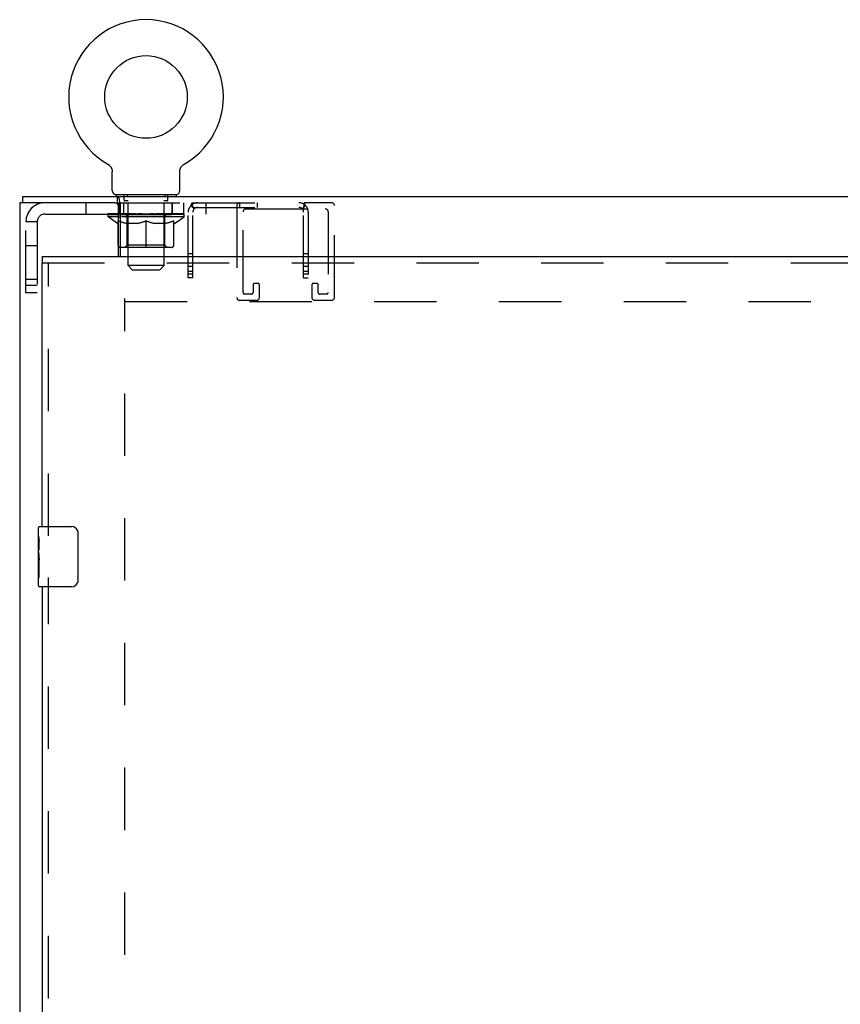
# Model space of a CAD drawing. Header units: inches. Extents: x 0 to 189, y 0 to 122.
# Tile 37 of 51: x 67 to 81, y 72 to 89. Entities that reach past the tile are written whole.
import ezdxf

# ---------------------------------------------------------------- set-up
doc = ezdxf.new("R2010")
doc.units = ezdxf.units.IN
doc.header["$LTSCALE"] = 10.388889
doc.header["$MEASUREMENT"] = 0
doc.linetypes.add('HIDDEN', pattern=[0.2, 0.1, -0.1])
doc.layers.get('0').update_dxf_attribs({"linetype": 'CONTINUOUS'})
doc.layers.add('DEFAULT_2', color=8, linetype='HIDDEN')
doc.layers.add('DOOR_ASSEMBLY', color=7, linetype='CONTINUOUS')

msp = doc.modelspace()

# ---------------------------------------------------------------- linework, layer by layer
at = {"color": 7, "linetype": 'Continuous'}
for p, q in [((68.349, 86.365), (68.349, 86.365)), ((68.349, 86.365), (68.353, 86.362)), ((68.35, 86.364), (68.351, 86.363)), ((68.353, 86.362), (68.357, 86.359)), ((68.357, 86.359), (68.362, 86.356)), ((68.361, 86.357), (68.366, 86.353)), ((68.365, 86.354), (68.37, 86.35)), ((68.369, 86.35), (68.373, 86.347)), ((68.373, 86.347), (68.377, 86.344)), ((68.377, 86.344), (68.381, 86.34)), ((68.381, 86.34), (68.384, 86.336)), ((68.384, 86.336), (68.388, 86.332)), ((68.387, 86.333), (68.391, 86.329)), ((68.391, 86.329), (68.394, 86.324)), ((68.394, 86.325), (68.397, 86.32)), ((68.397, 86.32), (68.4, 86.316)), ((68.399, 86.316), (68.402, 86.312)), ((68.402, 86.312), (68.405, 86.307)), ((68.405, 86.307), (68.407, 86.303)), ((68.407, 86.303), (68.409, 86.298)), ((68.409, 86.298), (68.411, 86.293)), ((68.411, 86.294), (68.413, 86.289)), ((68.413, 86.289), (68.415, 86.284)), ((68.414, 86.284), (68.416, 86.279)), ((68.416, 86.279), (68.417, 86.274)), ((68.417, 86.274), (68.418, 86.269)), ((69.55, 86.269), (69.551, 86.274)), ((69.551, 86.274), (69.552, 86.279)), ((69.552, 86.279), (69.554, 86.284)), ((69.553, 86.284), (69.555, 86.289)), ((69.555, 86.289), (69.557, 86.294)), ((69.557, 86.293), (69.559, 86.298)), ((69.559, 86.298), (69.561, 86.303)), ((69.561, 86.303), (69.563, 86.307)), ((69.563, 86.307), (69.566, 86.312)), ((69.566, 86.312), (69.569, 86.316)), ((69.568, 86.316), (69.571, 86.32)), ((69.571, 86.32), (69.574, 86.325)), ((69.574, 86.324), (69.577, 86.329)), ((69.577, 86.329), (69.581, 86.333)), ((69.58, 86.332), (69.584, 86.336)), ((69.584, 86.336), (69.587, 86.34)), ((69.587, 86.34), (69.591, 86.344)), ((69.591, 86.344), (69.595, 86.347)), ((69.595, 86.347), (69.599, 86.35)), ((69.598, 86.35), (69.603, 86.354)), ((69.602, 86.353), (69.607, 86.357)), ((69.606, 86.356), (69.611, 86.359)), ((69.611, 86.359), (69.615, 86.362)), ((69.611, 86.359), (69.612, 86.36)), ((69.615, 86.362), (69.619, 86.365)), ((69.617, 86.363), (69.618, 86.364)), ((68.418, 86.269), (68.419, 86.264)), ((68.419, 86.264), (68.42, 86.259)), ((68.42, 86.259), (68.421, 86.254)), ((68.421, 86.254), (68.421, 86.249)), ((68.422, 85.926), (68.422, 86.24)), ((69.547, 86.254), (69.548, 86.259)), ((69.547, 86.249), (69.547, 86.254)), ((69.547, 86.244), (69.547, 86.249)), ((69.547, 86.244), (69.547, 86.249)), ((69.547, 86.24), (69.547, 86.244)), ((69.547, 85.926), (69.547, 86.24)), ((69.548, 86.259), (69.549, 86.264)), ((69.549, 86.264), (69.55, 86.269)), ((66.932, 85.723), (66.932, 85.827)), ((68.484, 85.857), (68.484, 85.827)), ((69.484, 85.857), (68.484, 85.857)), ((68.507, 85.723), (68.507, 85.827)), ((69.484, 85.857), (69.484, 85.827)), ((68.466, 85.723), (68.507, 85.723)), ((68.526, 85.49), (68.557, 85.49))]:
    msp.add_line(p, q, dxfattribs=at)
at = {"color": 3, "linetype": 'Continuous'}
for p, q in [((66.932, 85.827), (90.45, 85.827)), ((66.88, 85.723), (66.88, 7.191)), ((68.466, 85.723), (66.88, 85.723)), ((68.526, 84.827), (68.526, 85.663)), ((68.546, 85.746), (68.544, 85.763)), ((68.557, 84.827), (68.557, 85.702)), ((68.557, 85.535), (68.526, 85.535))]:
    msp.add_line(p, q, dxfattribs=at)
at = {"color": 7, "linetype": 'Continuous'}
for points in [[(68.421, 86.249), (68.421, 86.244), (68.422, 86.24)], [(68.528, 85.691), (68.526, 85.697), (68.525, 85.7), (68.524, 85.704), (68.523, 85.707), (68.521, 85.709), (68.52, 85.712), (68.519, 85.714), (68.518, 85.716), (68.516, 85.718), (68.515, 85.72), (68.513, 85.721), (68.511, 85.722), (68.51, 85.722), (68.508, 85.722), (68.507, 85.723)], [(68.557, 85.651), (68.555, 85.652), (68.553, 85.653), (68.551, 85.654), (68.549, 85.656), (68.547, 85.657), (68.546, 85.659), (68.544, 85.661), (68.542, 85.663), (68.541, 85.665), (68.539, 85.667), (68.538, 85.67), (68.536, 85.672), (68.535, 85.675), (68.533, 85.678), (68.532, 85.681), (68.531, 85.684), (68.53, 85.687), (68.528, 85.691)], [(68.526, 85.419), (68.546, 85.412), (68.557, 85.408)]]:
    msp.add_lwpolyline(points, dxfattribs=at)
at = {"color": 3, "linetype": 'Continuous'}
for points in [[(68.544, 85.763), (68.543, 85.768), (68.542, 85.773), (68.541, 85.778), (68.54, 85.782), (68.539, 85.787), (68.538, 85.791), (68.537, 85.794), (68.536, 85.798), (68.535, 85.801), (68.534, 85.804), (68.533, 85.807), (68.531, 85.81), (68.53, 85.813), (68.528, 85.815), (68.527, 85.817), (68.525, 85.819), (68.523, 85.821), (68.522, 85.822), (68.52, 85.823), (68.518, 85.824), (68.516, 85.825), (68.514, 85.826), (68.512, 85.826), (68.51, 85.826), (68.507, 85.827)], [(68.557, 85.702), (68.556, 85.704), (68.555, 85.707), (68.554, 85.711), (68.552, 85.715), (68.551, 85.719), (68.55, 85.725), (68.549, 85.73), (68.548, 85.735), (68.547, 85.74), (68.546, 85.746)]]:
    msp.add_lwpolyline(points, dxfattribs=at)
at = {"color": 7, "linetype": 'Continuous'}
msp.add_circle((68.984, 87.485), 0.688, dxfattribs=at)
for centre, radius, start, end in [((68.984, 87.485), 1.288, 299.5053, 240.4947), ((68.491, 85.926), 0.069, 180, 265), ((69.478, 85.926), 0.069, 275, 360), ((68.558, 85.015), 0.0371, 211.5111, 269.0881)]:
    msp.add_arc(centre, radius, start, end, dxfattribs=at)
at = {"color": 3, "linetype": 'Continuous'}
msp.add_arc((68.466, 85.663), 0.06, 0, 90, dxfattribs=at)
at = {"color": 7, "linetype": 'Continuous'}
msp.add_ellipse((68.984, 85.537), major_axis=(0.633, -0.025), ratio=0.046319, start_param=3.905623, end_param=3.974084, dxfattribs=at)
at = {"layer": 'DEFAULT_2', "color": 8, "linetype": 'HIDDEN'}
for p, q in [((68.349, 86.365), (68.349, 86.365)), ((68.356, 86.36), (68.357, 86.359)), ((69.619, 86.365), (69.619, 86.365)), ((68.619, 85.767), (68.619, 85.847)), ((68.672, 85.857), (68.672, 85.827)), ((69.297, 85.857), (69.297, 85.827)), ((69.349, 85.767), (69.349, 85.847)), ((67.984, 85.723), (67.984, 85.535)), ((68.507, 85.723), (69.757, 85.723)), ((68.544, 85.535), (68.544, 85.723)), ((68.546, 85.535), (68.546, 85.723)), ((68.609, 85.723), (68.609, 85.535)), ((68.689, 85.757), (68.629, 85.757)), ((68.684, 84.676), (68.684, 85.747)), ((69.339, 85.757), (69.279, 85.757)), ((69.284, 84.676), (69.284, 85.747)), ((69.421, 85.535), (69.421, 85.723)), ((69.424, 85.535), (69.424, 85.723)), ((69.609, 85.723), (69.609, 85.535)), ((69.733, 85.676), (69.788, 85.621)), ((69.757, 85.645), (69.757, 85.723)), ((69.757, 85.723), (71.617, 85.723)), ((69.757, 85.645), (71.617, 85.645)), ((69.783, 85.627), (69.783, 85.627)), ((69.984, 85.535), (69.984, 85.723)), ((70.497, 85.677), (70.497, 84.144)), ((70.539, 85.723), (70.539, 85.645)), ((70.647, 85.619), (71.972, 85.619)), ((70.835, 85.723), (70.835, 85.645)), ((71.641, 85.676), (71.585, 85.621)), ((71.617, 85.645), (71.617, 85.723)), ((72.076, 85.723), (71.617, 85.723)), ((72.122, 84.144), (72.122, 85.677)), ((67.302, 85.535), (68.526, 85.535)), ((68.351, 85.49), (68.351, 85.537)), ((68.51, 85.378), (68.351, 85.49)), ((68.526, 85.49), (68.351, 85.49)), ((68.36, 85.53), (68.36, 85.537)), ((68.369, 85.527), (68.369, 85.53)), ((68.369, 85.527), (69.599, 85.527)), ((68.378, 85.527), (68.378, 85.53)), ((68.379, 85.527), (68.379, 85.53)), ((68.389, 85.53), (68.389, 85.537)), ((68.405, 85.527), (68.405, 85.53)), ((68.407, 85.527), (68.407, 85.53)), ((68.436, 85.53), (68.436, 85.537)), ((68.45, 85.527), (68.45, 85.53)), ((68.453, 85.527), (68.453, 85.53)), ((68.657, 85.53), (68.456, 85.53)), ((68.499, 85.53), (68.499, 85.537)), ((68.5, 85.527), (68.5, 85.53)), ((68.501, 85.527), (68.501, 85.53)), ((68.504, 85.527), (68.504, 85.53)), ((68.511, 85.527), (68.511, 85.53)), ((68.511, 85.527), (68.511, 85.53)), ((68.515, 85.527), (68.515, 85.53)), ((68.518, 85.527), (68.518, 85.531)), ((68.522, 85.527), (68.522, 85.53)), ((68.537, 85.527), (68.537, 85.53)), ((68.555, 85.527), (68.555, 85.532)), ((68.555, 85.527), (68.555, 85.53)), ((68.557, 85.535), (69.984, 85.535)), ((69.617, 85.49), (68.557, 85.49)), ((68.575, 85.527), (68.575, 85.53)), ((68.575, 85.527), (68.575, 85.53)), ((68.577, 85.53), (68.577, 85.537)), ((68.587, 85.527), (68.587, 85.53)), ((68.591, 85.527), (68.591, 85.53)), ((68.6, 85.527), (68.6, 85.53)), ((68.611, 85.527), (68.611, 85.534)), ((68.627, 85.527), (68.627, 85.53)), ((68.63, 85.527), (68.63, 85.53)), ((68.657, 85.527), (68.657, 85.53)), ((68.724, 85.53), (68.662, 85.53)), ((68.667, 85.53), (68.667, 85.537)), ((68.671, 85.018), (68.671, 85.487)), ((68.674, 85.527), (68.674, 85.53)), ((68.679, 85.527), (68.679, 85.53)), ((68.685, 85.527), (68.685, 85.535)), ((68.689, 85.527), (68.689, 85.53)), ((68.7, 85.527), (68.7, 85.53)), ((68.724, 85.527), (68.724, 85.53)), ((68.799, 85.53), (68.74, 85.53)), ((68.76, 85.527), (68.76, 85.53)), ((68.767, 85.53), (68.767, 85.537)), ((68.771, 85.527), (68.771, 85.53)), ((68.774, 85.527), (68.774, 85.536)), ((68.776, 85.527), (68.776, 85.53)), ((68.784, 85.527), (68.784, 85.53)), ((68.799, 85.527), (68.799, 85.53)), ((68.879, 85.53), (68.825, 85.53)), ((68.838, 85.527), (68.838, 85.53)), ((68.87, 85.53), (68.984, 85.537)), ((68.874, 85.53), (68.874, 85.537)), ((68.875, 85.536), (68.874, 85.537)), ((68.875, 85.53), (68.875, 85.536)), ((68.875, 85.527), (68.875, 85.53)), ((68.878, 85.527), (68.878, 85.53)), ((68.879, 85.527), (68.879, 85.53)), ((68.88, 85.527), (68.88, 85.53)), ((68.963, 85.53), (68.915, 85.53)), ((68.921, 85.527), (68.921, 85.53)), ((68.963, 85.527), (68.963, 85.53)), ((68.981, 85.53), (68.981, 85.53)), ((68.981, 85.527), (68.981, 85.53)), ((68.981, 85.527), (68.981, 85.53)), ((68.984, 85.53), (68.984, 85.537)), ((68.987, 85.527), (68.987, 85.53)), ((68.987, 85.527), (68.987, 85.53)), ((68.987, 85.53), (68.987, 85.53)), ((68.989, 85.53), (69.053, 85.53)), ((69.005, 85.527), (69.005, 85.53)), ((69.021, 85.53), (69.021, 85.534)), ((69.021, 85.534), (69.098, 85.53)), ((69.042, 85.53), (69.042, 85.533)), ((69.047, 85.527), (69.047, 85.53)), ((69.088, 85.527), (69.088, 85.53)), ((69.089, 85.527), (69.089, 85.53)), ((69.089, 85.53), (69.143, 85.53)), ((69.09, 85.527), (69.09, 85.53)), ((69.093, 85.536), (69.094, 85.537)), ((69.093, 85.53), (69.093, 85.536)), ((69.093, 85.527), (69.093, 85.53)), ((69.094, 85.53), (69.094, 85.537)), ((69.13, 85.527), (69.13, 85.53)), ((69.169, 85.527), (69.169, 85.53)), ((69.169, 85.53), (69.228, 85.53)), ((69.184, 85.527), (69.184, 85.53)), ((69.192, 85.527), (69.192, 85.53)), ((69.194, 85.527), (69.194, 85.536)), ((69.197, 85.527), (69.197, 85.53)), ((69.201, 85.53), (69.201, 85.537)), ((69.208, 85.527), (69.208, 85.53)), ((69.244, 85.527), (69.244, 85.53)), ((69.244, 85.53), (69.306, 85.53)), ((69.268, 85.527), (69.268, 85.53)), ((69.279, 85.527), (69.279, 85.53)), ((69.283, 85.527), (69.283, 85.535)), ((69.289, 85.527), (69.289, 85.53)), ((69.294, 85.527), (69.294, 85.53)), ((69.297, 85.018), (69.297, 85.487)), ((69.301, 85.53), (69.301, 85.537)), ((69.311, 85.527), (69.311, 85.53)), ((69.311, 85.53), (69.512, 85.53)), ((69.338, 85.527), (69.338, 85.53)), ((69.341, 85.527), (69.341, 85.53)), ((69.357, 85.527), (69.357, 85.534)), ((69.368, 85.527), (69.368, 85.53)), ((69.377, 85.527), (69.377, 85.53)), ((69.381, 85.527), (69.381, 85.53)), ((69.391, 85.53), (69.391, 85.537)), ((69.393, 85.527), (69.393, 85.53)), ((69.393, 85.527), (69.393, 85.53)), ((69.413, 85.527), (69.413, 85.532)), ((69.413, 85.527), (69.413, 85.53)), ((69.431, 85.527), (69.431, 85.53)), ((69.446, 85.527), (69.446, 85.53)), ((69.45, 85.527), (69.45, 85.531)), ((69.453, 85.527), (69.453, 85.53)), ((69.457, 85.527), (69.457, 85.53)), ((69.457, 85.527), (69.457, 85.53)), ((69.458, 85.378), (69.617, 85.49)), ((69.464, 85.527), (69.464, 85.53)), ((69.467, 85.527), (69.467, 85.53)), ((69.468, 85.527), (69.468, 85.53)), ((69.469, 85.53), (69.469, 85.537)), ((69.515, 85.527), (69.515, 85.53)), ((69.518, 85.527), (69.518, 85.53)), ((69.532, 85.53), (69.532, 85.537)), ((69.561, 85.527), (69.561, 85.53)), ((69.563, 85.527), (69.563, 85.53)), ((69.579, 85.53), (69.579, 85.537)), ((69.589, 85.527), (69.589, 85.53)), ((69.59, 85.527), (69.59, 85.53)), ((69.599, 85.527), (69.599, 85.53)), ((69.608, 85.53), (69.608, 85.537)), ((69.617, 85.49), (69.617, 85.537)), ((69.687, 84.473), (69.687, 85.565)), ((69.765, 84.473), (69.765, 85.565)), ((70.601, 84.225), (70.601, 85.573)), ((71.609, 84.473), (71.609, 85.565)), ((71.687, 85.565), (71.687, 84.473)), ((72.018, 85.573), (72.018, 84.225)), ((66.984, 84.222), (66.984, 85.405)), ((67.172, 85.405), (66.984, 85.405)), ((67.172, 85.405), (67.172, 84.222)), ((68.51, 85.378), (68.521, 85.378)), ((68.521, 85.015), (68.521, 85.422)), ((68.521, 85.422), (68.526, 85.419)), ((68.843, 85.378), (68.663, 85.378)), ((68.984, 84.978), (68.984, 85.422)), ((69.305, 85.378), (69.125, 85.378)), ((69.447, 85.015), (69.447, 85.422)), ((69.447, 85.378), (69.458, 85.378)), ((67.172, 85.004), (66.984, 85.004)), ((69.41, 84.978), (68.558, 84.978)), ((68.671, 85.018), (68.631, 84.978)), ((69.297, 85.018), (68.671, 85.018)), ((69.297, 85.018), (69.337, 84.978)), ((69.765, 84.871), (69.687, 84.871)), ((71.687, 84.871), (71.609, 84.871)), ((68.753, 84.607), (68.684, 84.676)), ((69.284, 84.676), (68.684, 84.676)), ((69.215, 84.607), (69.284, 84.676)), ((69.765, 84.66), (69.687, 84.66)), ((71.687, 84.66), (71.609, 84.66)), ((68.753, 84.607), (69.215, 84.607)), ((69.765, 84.575), (69.687, 84.575)), ((69.765, 84.535), (69.687, 84.535)), ((69.765, 84.473), (69.687, 84.473)), ((71.687, 84.575), (71.609, 84.575)), ((71.687, 84.535), (71.609, 84.535)), ((71.609, 84.473), (71.687, 84.473)), ((67.172, 84.442), (66.984, 84.442)), ((66.984, 84.347), (67.172, 84.347)), ((70.768, 84.356), (70.768, 84.225)), ((70.849, 84.379), (70.791, 84.379)), ((70.872, 84.144), (70.872, 84.356)), ((71.747, 84.356), (71.747, 84.144)), ((71.828, 84.379), (71.77, 84.379)), ((71.851, 84.225), (71.851, 84.356)), ((67.172, 84.222), (66.984, 84.222)), ((70.745, 84.202), (70.624, 84.202)), ((71.995, 84.202), (71.874, 84.202)), ((68.63, 8.785), (68.63, 84.129)), ((68.63, 84.077), (88.752, 84.077)), ((70.543, 84.098), (70.826, 84.098)), ((71.793, 84.098), (72.076, 84.098))]:
    msp.add_line(p, q, dxfattribs=at)
for points in [[(69.733, 85.676), (69.736, 85.68), (69.738, 85.683), (69.74, 85.688), (69.742, 85.693), (69.743, 85.698)], [(69.743, 85.698), (69.746, 85.706), (69.747, 85.71), (69.748, 85.714), (69.75, 85.717), (69.751, 85.719), (69.753, 85.721), (69.755, 85.722), (69.757, 85.723)], [(69.757, 85.684), (69.757, 85.685), (69.757, 85.685), (69.757, 85.685), (69.757, 85.685), (69.757, 85.685), (69.757, 85.684), (69.757, 85.684), (69.757, 85.683)], [(69.783, 85.627), (69.782, 85.627), (69.782, 85.627), (69.782, 85.628), (69.781, 85.629), (69.78, 85.63), (69.78, 85.63), (69.779, 85.631), (69.779, 85.632), (69.778, 85.633), (69.777, 85.634), (69.777, 85.635), (69.776, 85.636), (69.776, 85.637), (69.775, 85.638), (69.774, 85.639), (69.774, 85.64), (69.773, 85.642), (69.772, 85.643), (69.772, 85.644), (69.771, 85.645), (69.771, 85.646), (69.77, 85.647), (69.769, 85.649), (69.769, 85.65), (69.768, 85.651), (69.768, 85.653), (69.767, 85.654), (69.766, 85.655), (69.766, 85.657), (69.765, 85.658), (69.765, 85.66), (69.764, 85.661), (69.764, 85.662), (69.763, 85.664), (69.763, 85.665), (69.762, 85.666), (69.762, 85.667), (69.761, 85.669), (69.761, 85.67), (69.761, 85.671), (69.76, 85.672), (69.76, 85.673), (69.76, 85.674), (69.759, 85.675), (69.759, 85.677), (69.759, 85.678), (69.758, 85.679), (69.758, 85.68), (69.758, 85.681), (69.758, 85.682), (69.758, 85.683), (69.757, 85.683), (69.757, 85.684), (69.757, 85.684)], [(69.783, 85.625), (69.78, 85.629), (69.777, 85.631), (69.775, 85.633), (69.773, 85.636), (69.77, 85.638), (69.767, 85.64), (69.765, 85.642), (69.762, 85.643), (69.76, 85.644), (69.757, 85.645)], [(69.78, 85.629), (69.781, 85.628), (69.782, 85.628), (69.782, 85.627), (69.782, 85.627), (69.783, 85.627)], [(69.788, 85.621), (69.788, 85.621), (69.787, 85.621), (69.786, 85.622), (69.785, 85.623), (69.783, 85.625)], [(71.585, 85.621), (71.586, 85.621), (71.587, 85.621), (71.588, 85.622), (71.589, 85.623), (71.591, 85.625), (71.594, 85.629)], [(71.617, 85.685), (71.617, 85.685), (71.616, 85.684), (71.616, 85.683), (71.616, 85.682), (71.616, 85.681), (71.616, 85.68), (71.616, 85.68), (71.615, 85.679), (71.615, 85.678), (71.615, 85.677), (71.615, 85.676), (71.614, 85.675), (71.614, 85.674), (71.614, 85.673), (71.613, 85.672), (71.613, 85.67), (71.613, 85.669), (71.613, 85.668), (71.612, 85.667), (71.612, 85.666), (71.611, 85.665), (71.611, 85.664), (71.611, 85.663), (71.61, 85.662), (71.61, 85.661), (71.609, 85.66), (71.609, 85.658), (71.608, 85.657), (71.608, 85.656), (71.607, 85.655), (71.607, 85.653), (71.606, 85.652), (71.605, 85.651), (71.605, 85.649), (71.604, 85.648), (71.604, 85.647), (71.603, 85.645), (71.602, 85.644), (71.602, 85.643), (71.601, 85.642), (71.6, 85.641), (71.6, 85.639), (71.599, 85.638), (71.598, 85.637), (71.598, 85.636), (71.597, 85.635), (71.597, 85.634), (71.596, 85.633), (71.595, 85.632), (71.595, 85.631), (71.594, 85.631), (71.594, 85.63), (71.593, 85.629), (71.592, 85.628), (71.592, 85.628), (71.592, 85.627), (71.591, 85.627)], [(71.591, 85.627), (71.591, 85.627), (71.591, 85.627), (71.591, 85.627), (71.592, 85.627), (71.592, 85.628), (71.592, 85.628), (71.593, 85.629)], [(71.594, 85.629), (71.596, 85.631), (71.599, 85.633), (71.601, 85.636), (71.604, 85.638), (71.606, 85.64), (71.609, 85.642), (71.612, 85.643), (71.614, 85.644), (71.617, 85.645)], [(71.641, 85.676), (71.638, 85.679), (71.636, 85.682), (71.634, 85.686), (71.633, 85.69), (71.631, 85.695), (71.63, 85.699), (71.629, 85.703), (71.628, 85.706), (71.627, 85.71), (71.626, 85.713), (71.625, 85.716), (71.623, 85.718), (71.622, 85.72), (71.62, 85.721), (71.618, 85.722), (71.617, 85.723)], [(71.617, 85.685), (71.617, 85.685), (71.617, 85.685)], [(71.617, 85.683), (71.617, 85.684), (71.617, 85.684), (71.617, 85.685), (71.617, 85.685), (71.617, 85.685)], [(68.663, 85.378), (68.639, 85.383), (68.616, 85.389), (68.592, 85.395), (68.569, 85.403), (68.545, 85.411), (68.521, 85.421)], [(68.557, 85.408), (68.572, 85.403), (68.597, 85.395), (68.621, 85.388), (68.646, 85.383), (68.67, 85.378)], [(68.833, 85.378), (68.858, 85.383), (68.883, 85.389), (68.908, 85.395), (68.933, 85.403), (68.958, 85.412), (68.984, 85.422)], [(68.984, 85.42), (68.96, 85.411), (68.936, 85.402), (68.912, 85.395), (68.889, 85.388), (68.866, 85.383), (68.843, 85.378)], [(68.984, 85.422), (69.01, 85.412), (69.036, 85.403), (69.061, 85.395), (69.086, 85.388), (69.11, 85.383), (69.135, 85.378)], [(69.125, 85.378), (69.102, 85.383), (69.079, 85.388), (69.055, 85.395), (69.032, 85.403), (69.008, 85.411), (68.984, 85.42)], [(69.298, 85.378), (69.322, 85.383), (69.347, 85.388), (69.372, 85.395), (69.397, 85.403), (69.422, 85.412), (69.447, 85.422)], [(69.447, 85.421), (69.423, 85.411), (69.399, 85.403), (69.375, 85.395), (69.352, 85.388), (69.328, 85.383), (69.305, 85.378)]]:
    msp.add_lwpolyline(points, dxfattribs=at)
for centre, radius, start, end in [((68.491, 85.926), 0.069, 265, 270), ((68.609, 85.847), 0.01, 0, 90), ((69.359, 85.847), 0.01, 90, 180), ((69.478, 85.926), 0.069, 270, 275), ((67.302, 85.405), 0.318, 90, 180), ((68.629, 85.767), 0.01, 180, 270), ((68.674, 85.747), 0.01, 0, 90), ((69.294, 85.747), 0.01, 90, 180), ((69.339, 85.767), 0.01, 270, 360), ((69.845, 85.565), 0.158, 90, 180), ((69.845, 85.565), 0.08, 90, 180), ((70.543, 85.677), 0.046, 90, 180), ((70.647, 85.573), 0.046, 90, 180), ((71.529, 85.565), 0.158, 0, 90), ((71.529, 85.565), 0.08, 0, 90), ((71.972, 85.573), 0.046, 0, 90), ((72.076, 85.677), 0.046, 0, 90), ((67.302, 85.405), 0.13, 90, 180), ((68.631, 85.487), 0.0398, 0, 90), ((69.337, 85.487), 0.0398, 90, 180), ((68.558, 85.015), 0.0371, 180, 211.5111), ((68.558, 85.015), 0.0371, 269.0881, 270), ((69.41, 85.015), 0.0371, 270, 360), ((70.791, 84.356), 0.023, 90, 180), ((70.849, 84.356), 0.023, 0, 90), ((71.77, 84.356), 0.023, 90, 180), ((71.828, 84.356), 0.023, 0, 90), ((70.543, 84.144), 0.046, 180, 270), ((70.624, 84.225), 0.023, 180, 270), ((70.745, 84.225), 0.023, 270, 360), ((70.826, 84.144), 0.046, 270, 360), ((71.793, 84.144), 0.046, 180, 270), ((71.874, 84.225), 0.023, 180, 270), ((71.995, 84.225), 0.023, 270, 360), ((72.076, 84.144), 0.046, 270, 360)]:
    msp.add_arc(centre, radius, start, end, dxfattribs=at)
for centre, major_axis, ratio, start_param, end_param in [((68.984, 85.537), (0.633, 0.007), 0.05963, 2.96643, 3.140963), ((68.331, 85.525), (0.198, 0), 0.060556, 0.430652, 1.470503), ((68.984, 85.537), (0.633, 0), 0.060556, 3.141593, 3.316126), ((68.331, 85.518), (0.198, 0.002), 0.05963, 1.376596, 1.469874), ((68.984, 85.537), (0.633, 0.013), 0.05688, 2.791345, 2.965878), ((68.307, 85.525), (0.198, 0.002), 0.05963, 0.25549, 1.295341), ((68.375, 85.525), (0.198, -0.002), 0.05963, 6.889, 7.928851), ((68.984, 85.537), (0.633, -0.007), 0.05963, -2.96643, -2.791898), ((68.375, 85.518), (0.198, 0), 0.060556, 1.551758, 1.645036), ((68.307, 85.518), (0.198, 0.004), 0.05688, 1.20151, 1.294789), ((68.376, 85.52), (0.164, 0.002), 0.05963, 1.065228, 1.614276), ((68.357, 85.52), (0.164, 0.003), 0.05688, 0.890143, 1.43919), ((68.414, 85.52), (0.164, 0), 0.060556, 1.240391, 1.789438), ((68.984, 85.537), (0.633, 0.019), 0.052395, 2.616403, 2.790936), ((68.303, 85.525), (0.198, 0.004), 0.05688, 0.080405, 1.120256), ((68.438, 85.525), (0.198, -0.004), 0.05688, 7.064085, 8.103936), ((68.984, 85.537), (0.633, -0.013), 0.05688, -2.791345, -2.616812), ((68.438, 85.518), (0.198, -0.002), 0.05963, 1.72692, 1.820198), ((68.303, 85.518), (0.198, 0.006), 0.052395, 1.026568, 1.119847), ((68.356, 85.52), (0.164, 0.005), 0.052395, 0.715201, 1.264248), ((68.47, 85.52), (0.164, -0.002), 0.05963, 1.415553, 1.9646), ((68.984, 85.537), (0.633, 0.025), 0.046319, 2.441654, 2.616187), ((68.517, 85.525), (0.198, -0.006), 0.052395, 7.239027, 8.278878), ((68.32, 85.525), (0.198, 0.006), 0.052395, -0.094537, 0.945314), ((68.984, 85.537), (0.633, -0.019), 0.052395, -2.616403, -2.44187), ((68.517, 85.518), (0.198, -0.004), 0.05688, 1.902006, 1.995284), ((68.32, 85.518), (0.198, 0.008), 0.046319, 0.851819, 0.945098), ((68.374, 85.52), (0.164, 0.006), 0.046319, 0.540452, 1.089499), ((68.541, 85.52), (0.164, -0.003), 0.05688, 7.873824, 8.422871), ((68.984, 85.537), (0.633, 0.029), 0.038841, 8.550309, 8.724842), ((68.61, 85.525), (0.198, -0.008), 0.046319, 7.413776, 8.453627), ((68.357, 85.525), (0.198, 0.008), 0.046319, 6.013899, 7.05375), ((68.984, 85.537), (0.633, -0.025), 0.046319, -2.441654, -2.377562), ((68.61, 85.518), (0.198, -0.006), 0.052395, 2.076947, 2.170226), ((68.357, 85.518), (0.198, 0.009), 0.038841, 0.677289, 0.770567), ((68.411, 85.52), (0.164, 0.008), 0.038841, 6.649107, 7.198154), ((68.626, 85.52), (0.164, -0.005), 0.052395, 8.048766, 8.597813), ((68.984, 85.537), (0.633, -0.025), 0.046319, -2.309101, -2.267121), ((68.984, 85.537), (0.633, 0.033), 0.030195, 2.09281, 2.267343), ((68.715, 85.525), (0.198, -0.009), 0.038841, 1.305122, 2.344973), ((68.413, 85.525), (0.198, 0.009), 0.038841, -0.443817, 0.596034), ((68.984, 85.537), (0.633, -0.029), 0.038841, -2.267123, -2.092591), ((68.715, 85.518), (0.198, -0.008), 0.046319, 2.251696, 2.344975), ((68.413, 85.518), (0.198, 0.01), 0.030195, 0.502975, 0.596254), ((68.466, 85.52), (0.164, 0.009), 0.030195, 0.191608, 0.740655), ((68.721, 85.52), (0.164, -0.006), 0.046319, 1.940329, 2.489376), ((68.487, 85.525), (0.198, 0.01), 0.030195, -0.61813, 0.421721), ((68.984, 85.537), (0.633, 0.036), 0.020645, 1.918687, 2.09322), ((68.828, 85.525), (0.198, -0.01), 0.030195, 1.479435, 2.519286), ((68.984, 85.537), (0.633, -0.033), 0.030195, -2.09281, -1.918277), ((68.828, 85.518), (0.198, -0.009), 0.038841, 2.426227, 2.519505), ((68.487, 85.518), (0.198, 0.011), 0.020645, 0.328852, 0.422131), ((68.536, 85.52), (0.164, 0.009), 0.020645, 0.017485, 0.566532), ((68.825, 85.52), (0.164, -0.008), 0.038841, 2.11486, 2.663907), ((68.575, 85.525), (0.198, 0.011), 0.020645, -0.792253, 0.247598), ((68.984, 85.537), (0.633, 0.038), 0.010478, 1.744704, 1.919237), ((68.946, 85.525), (0.198, -0.011), 0.020645, 1.653558, 2.693409), ((68.984, 85.537), (0.633, -0.036), 0.020645, -1.918687, -1.744154), ((68.946, 85.518), (0.198, -0.01), 0.030195, 2.60054, 2.693819), ((68.575, 85.518), (0.198, 0.012), 0.010478, 0.154869, 0.248148), ((68.619, 85.52), (0.164, 0.01), 0.010478, 6.126688, 6.675735), ((68.933, 85.52), (0.164, -0.009), 0.030195, 2.289173, 2.83822), ((68.676, 85.525), (0.198, 0.012), 0.010478, -0.966236, -0.000846), ((69.065, 85.525), (0.198, -0.012), 0.010478, 1.827541, 2.867392), ((68.984, 85.537), (0.633, -0.038), 0.010478, -1.744704, -1.563007), ((69.065, 85.518), (0.198, -0.011), 0.020645, 2.774664, 2.867942), ((69.043, 85.52), (0.164, -0.009), 0.020645, 2.463296, 3.012344), ((68.903, 85.525), (0.198, 0.012), 0.010478, 0.274201, 1.314052), ((68.817, 85.52), (0.164, 0.01), 0.010478, -0.000483, 0.504314), ((68.787, 85.518), (0.198, 0.012), 0.010478, 0.099668, 0.192946), ((68.984, 85.537), (0.633, 0.038), 0.010478, -1.571421, -1.396888), ((69.181, 85.518), (0.198, -0.012), 0.010478, 2.74231, 2.948646), ((69.151, 85.52), (0.164, -0.01), 0.010478, 2.637279, 3.14189), ((69.022, 85.525), (0.198, 0.011), 0.020645, 0.448184, 1.488034), ((68.925, 85.52), (0.164, 0.009), 0.020645, 0.129249, 0.678296), ((68.903, 85.518), (0.198, 0.011), 0.020645, 0.273651, 0.366929), ((69.292, 85.525), (0.198, -0.012), 0.010478, -3.140747, -2.175357), ((68.984, 85.537), (0.633, 0.036), 0.020645, -1.397439, -1.222906), ((68.984, 85.537), (0.633, -0.038), 0.010478, 1.222355, 1.396888), ((69.14, 85.525), (0.198, 0.01), 0.030195, 0.622307, 1.662158), ((69.035, 85.52), (0.164, 0.009), 0.030195, 0.303372, 0.852419), ((69.349, 85.52), (0.164, -0.01), 0.010478, 2.749043, 3.29809), ((69.393, 85.525), (0.198, -0.011), 0.020645, 2.893995, 3.933846), ((69.022, 85.518), (0.198, 0.01), 0.030195, 0.447774, 0.541052), ((69.393, 85.518), (0.198, -0.012), 0.010478, 2.893445, 2.986723), ((69.253, 85.525), (0.198, 0.009), 0.038841, 0.79662, 1.836471), ((68.984, 85.537), (0.633, 0.033), 0.030195, -1.223315, -1.048783), ((68.984, 85.537), (0.633, -0.036), 0.020645, 1.048373, 1.222906), ((69.143, 85.52), (0.164, 0.008), 0.038841, 0.477686, 1.026733), ((69.432, 85.52), (0.164, -0.009), 0.020645, 2.57506, 3.124108), ((69.481, 85.525), (0.198, -0.01), 0.030195, 2.719872, 3.759723), ((69.358, 85.525), (0.198, 0.008), 0.046319, 0.971151, 2.011002), ((69.14, 85.518), (0.198, 0.009), 0.038841, 0.622087, 0.715366), ((69.481, 85.518), (0.198, -0.011), 0.020645, 2.719462, 2.812741), ((68.984, 85.537), (0.633, 0.029), 0.038841, -1.049002, -0.874469), ((68.984, 85.537), (0.633, -0.033), 0.030195, 0.87425, 1.048783), ((69.247, 85.52), (0.164, 0.006), 0.046319, 0.652216, 1.201263), ((69.451, 85.525), (0.198, 0.006), 0.052395, 1.1459, 2.185751), ((69.502, 85.52), (0.164, -0.009), 0.030195, 2.400937, 2.949985), ((69.555, 85.525), (0.198, -0.009), 0.038841, 2.545558, 3.585409), ((69.342, 85.52), (0.164, 0.005), 0.052395, 0.826965, 1.376012), ((69.253, 85.518), (0.198, 0.008), 0.046319, 0.796618, 0.889896), ((69.555, 85.518), (0.198, -0.01), 0.030195, 2.545339, 2.638617), ((69.53, 85.525), (0.198, 0.004), 0.05688, 1.320842, 2.360692), ((68.984, 85.537), (0.633, 0.025), 0.046319, -0.874471, -0.699939), ((68.984, 85.537), (0.633, -0.029), 0.038841, 0.699936, 0.874469), ((69.611, 85.525), (0.198, -0.008), 0.046319, 2.371028, 3.410879), ((69.557, 85.52), (0.164, -0.008), 0.038841, 2.226624, 2.775671), ((69.593, 85.525), (0.198, 0.002), 0.05963, 1.495927, 2.535778), ((69.427, 85.52), (0.164, 0.003), 0.05688, 1.001907, 1.550954), ((69.648, 85.525), (0.198, -0.006), 0.052395, 2.196279, 3.23613), ((69.358, 85.518), (0.198, 0.006), 0.052395, 0.971367, 1.064645), ((69.594, 85.52), (0.164, -0.006), 0.046319, 2.052093, 2.601141), ((69.637, 85.525), (0.198, 0), 0.060556, 1.671089, 2.71094), ((69.611, 85.518), (0.198, -0.009), 0.038841, 2.371026, 2.464304), ((69.665, 85.525), (0.198, -0.004), 0.05688, 2.021337, 3.061188), ((68.984, 85.537), (0.633, 0.019), 0.052395, -0.699723, -0.52519), ((68.984, 85.537), (0.633, -0.025), 0.046319, 0.525406, 0.699939), ((69.661, 85.525), (0.198, -0.002), 0.05963, 1.846251, 2.886102), ((69.498, 85.52), (0.164, 0.002), 0.05963, 1.176993, 1.72604), ((69.612, 85.52), (0.164, -0.005), 0.052395, 1.877344, 2.426392), ((69.554, 85.52), (0.164, 0), 0.060556, 1.352155, 1.901202), ((69.611, 85.52), (0.164, -0.003), 0.05688, 1.702402, 2.25145), ((69.592, 85.52), (0.164, -0.002), 0.05963, 1.527317, 2.076364), ((69.451, 85.518), (0.198, 0.004), 0.05688, 1.146309, 1.239587), ((69.648, 85.518), (0.198, -0.008), 0.046319, 2.196495, 2.289773), ((68.984, 85.537), (0.633, 0.013), 0.05688, -0.524781, -0.350248), ((68.984, 85.537), (0.633, -0.019), 0.052395, 0.350657, 0.52519), ((69.53, 85.518), (0.198, 0.002), 0.05963, 1.321394, 1.414673), ((69.665, 85.518), (0.198, -0.006), 0.052395, 2.021746, 2.115024), ((68.984, 85.537), (0.633, 0.007), 0.05963, -0.349695, -0.175162), ((68.984, 85.537), (0.633, -0.013), 0.05688, 0.175715, 0.350248), ((69.593, 85.518), (0.198, 0), 0.060556, 1.496556, 1.589835), ((69.661, 85.518), (0.198, -0.004), 0.05688, 1.846804, 1.940083), ((69.637, 85.518), (0.198, -0.002), 0.05963, 1.671719, 1.764997), ((68.984, 85.537), (0.633, 0), 0.060556, -0.174533, 0), ((68.984, 85.537), (0.633, -0.007), 0.05963, 0.000629, 0.175162)]:
    msp.add_ellipse(centre, major_axis=major_axis, ratio=ratio, start_param=start_param, end_param=end_param, dxfattribs=at)
at = {"layer": 'DOOR_ASSEMBLY', "color": 7, "linetype": 'Continuous'}
for p, q in [((67.255, 84.827), (67.255, 84.723)), ((67.195, 80.166), (67.195, 80.312)), ((67.21, 80.327), (67.75, 80.327)), ((67.85, 80.227), (67.85, 79.427)), ((67.195, 79.908), (67.195, 80.165)), ((67.201, 80.109), (67.195, 80.109)), ((67.202, 79.942), (67.202, 80.078)), ((67.195, 79.942), (67.202, 79.942)), ((67.195, 79.342), (67.195, 79.905)), ((67.197, 79.879), (67.195, 79.879)), ((67.195, 79.747), (67.201, 79.747)), ((67.195, 79.711), (67.202, 79.711)), ((67.195, 79.648), (67.202, 79.648)), ((67.202, 79.481), (67.202, 79.711)), ((67.195, 79.481), (67.202, 79.481)), ((67.75, 79.327), (67.21, 79.327))]:
    msp.add_line(p, q, dxfattribs=at)
at = {"layer": 'DOOR_ASSEMBLY', "color": 3, "linetype": 'Continuous'}
for p, q in [((67.255, 84.827), (89.564, 84.827)), ((67.255, 80.327), (67.255, 84.723)), ((67.255, 79.327), (67.255, 58.08))]:
    msp.add_line(p, q, dxfattribs=at)
at = {"layer": 'DOOR_ASSEMBLY', "color": 8, "linetype": 'HIDDEN'}
for p, q in [((67.255, 84.723), (89.564, 84.723)), ((67.359, 80.172), (67.359, 84.723)), ((67.359, 57.925), (67.359, 79.482))]:
    msp.add_line(p, q, dxfattribs=at)
at = {"layer": 'DOOR_ASSEMBLY', "color": 7, "linetype": 'Continuous'}
for points in [[(67.843, 80.263), (67.845, 80.257), (67.847, 80.251), (67.848, 80.245), (67.849, 80.239), (67.85, 80.233), (67.85, 80.227)], [(67.195, 80.166), (67.195, 80.162), (67.196, 80.158), (67.196, 80.152), (67.197, 80.146), (67.198, 80.139), (67.199, 80.131), (67.2, 80.123), (67.2, 80.115)], [(67.2, 80.115), (67.201, 80.106), (67.202, 80.097), (67.202, 80.087), (67.202, 80.078)], [(67.195, 79.908), (67.195, 79.9), (67.196, 79.891), (67.196, 79.881)], [(67.196, 79.881), (67.197, 79.87), (67.198, 79.859), (67.199, 79.847), (67.2, 79.835), (67.201, 79.823), (67.201, 79.81), (67.202, 79.797), (67.202, 79.785), (67.202, 79.772), (67.201, 79.759), (67.201, 79.746), (67.2, 79.734), (67.199, 79.722)], [(67.85, 79.427), (67.85, 79.42), (67.849, 79.414), (67.848, 79.408), (67.847, 79.402), (67.845, 79.396), (67.843, 79.39)]]:
    msp.add_lwpolyline(points, dxfattribs=at)
for centre, radius, start, end in [((67.21, 80.312), 0.015, 90, 180), ((67.75, 80.227), 0.1, 21.1999, 90), ((67.75, 79.427), 0.1, 270, 338.7946), ((67.21, 79.342), 0.015, 180, 270)]:
    msp.add_arc(centre, radius, start, end, dxfattribs=at)
msp.add_ellipse((67.458, 79.742), major_axis=(0.263, 0), ratio=0.432808, start_param=3.141593, end_param=3.321581, dxfattribs=at)

doc.saveas('drawing.dxf')
